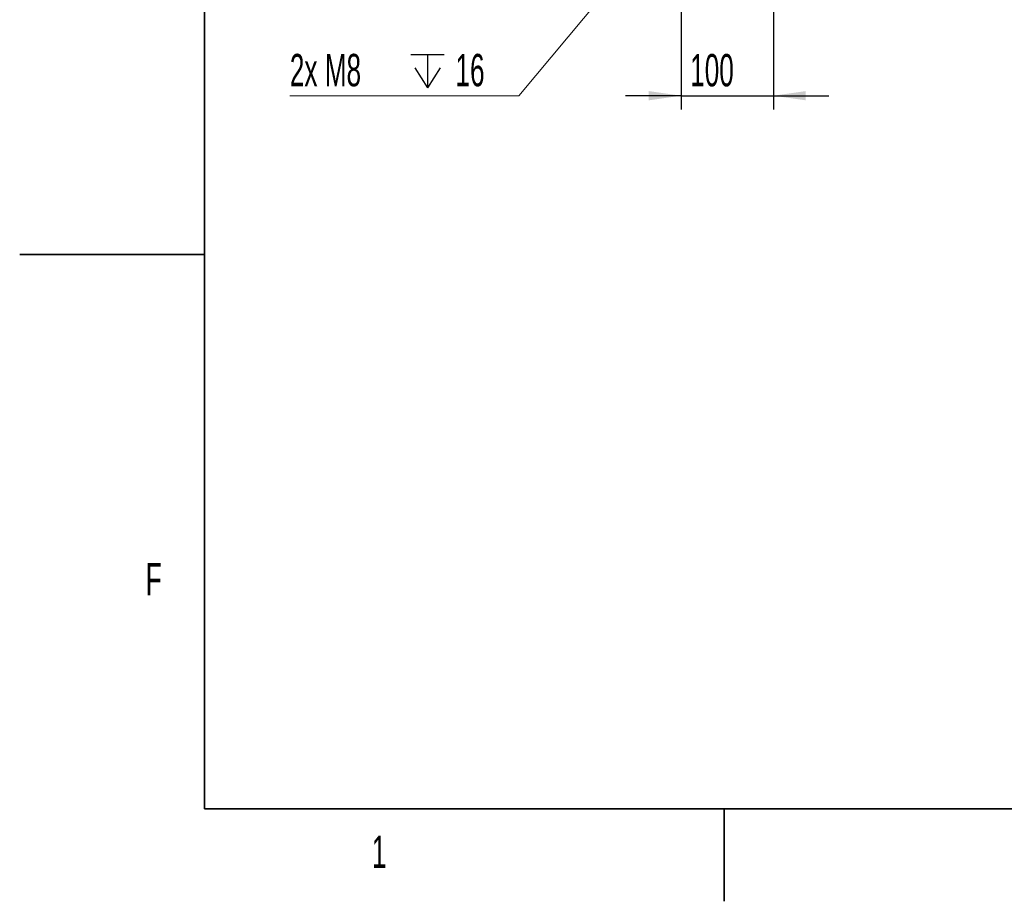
# Model space of a CAD drawing. Header units: millimetres. Extents: x 0 to 12115, y 0 to 8400.
# Tile 1 of 123: x 0 to 2132, y 0 to 1908. Entities that reach past the tile are written whole.
import ezdxf

# ---------------------------------------------------------------- set-up
doc = ezdxf.new("R2010")
doc.units = ezdxf.units.MM
doc.header["$LTSCALE"] = 20
doc.layers.add('SVART_TEXT', color=7, linetype='Continuous')
doc.styles.add('SLDTEXTSTYLE0', font='TXT', dxfattribs={"width": 0.605})
doc.dimstyles.new('SLDDIMSTYLE12', dxfattribs={"dimtxt": 70, "dimasz": 70, "dimexe": 0, "dimexo": 0.0625, "dimgap": 17.5, "dimtad": 0, "dimtih": 1, "dimtoh": 1, "dimdec": 1, "dimlfac": 0.5, "dimrnd": 1e-09, "dimzin": 12, "dimdsep": 46, "dimtxsty": 'SLDTEXTSTYLE0', "dimsah": 1, "dimcen": 0, "dimadec": 0, "dimazin": 3, "dimtfac": 1, "dimtofl": 0, "dimtmove": 0, "dimatfit": 3, "dimfxl": 1, "dimfrac": 2, "dimtolj": 1, "dimtzin": 12, "dimarcsym": 0})
doc.dimstyles.new('SLDDIMSTYLE9', dxfattribs={"dimtxt": 70, "dimasz": 70, "dimexe": 0, "dimexo": 0.0625, "dimgap": 17.5, "dimtad": 1, "dimdec": 1, "dimlfac": 0.5, "dimrnd": 1e-09, "dimzin": 12, "dimdsep": 46, "dimtxsty": 'SLDTEXTSTYLE0', "dimsah": 1, "dimcen": 0.09, "dimadec": 0, "dimazin": 3, "dimtfac": 1, "dimtmove": 0, "dimatfit": 0, "dimfxl": 1, "dimfrac": 2, "dimtolj": 1, "dimtzin": 12, "dimarcsym": 0})

# ---------------------------------------------------------------- blocks, each defined once
blk = doc.blocks.new('_D_64')
at = {"layer": 'SVART_TEXT'}
for p, q in [((1631.9, 2556.1), (1631.9, 1713.8)), ((1431.9, 2476.1), (1431.9, 1713.8)), ((1431.9, 1743.8), (1311.9, 1743.8)), ((1431.9, 1743.8), (1631.9, 1743.8)), ((1631.9, 1743.8), (1751.9, 1743.8))]:
    blk.add_line(p, q, dxfattribs=at)
for points in [[(1431.9, 1743.8), (1361.9, 1753.8), (1361.9, 1733.8)], [(1631.9, 1743.8), (1701.9, 1733.8), (1701.9, 1753.8)]]:
    blk.add_solid(points, dxfattribs=at)
at = {"layer": 'SVART_TEXT', "insert": (1451.6, 1834.1), "char_height": 70, "attachment_point": 1, "style": 'SLDTEXTSTYLE0'}
blk.add_mtext('100', dxfattribs=at)
blk = doc.blocks.new('SW_SYMBOL_HOLE_DEPTH')
at = {"layer": 'SVART_TEXT', "color": 0}
for p, q in [((0, 17500), (16000, 17500)), ((8000, 17500), (8000, 1500)), ((2000, 11100), (8000, 1500)), ((14000, 11100), (8000, 1500))]:
    blk.add_line(p, q, dxfattribs=at)
blk = doc.blocks.new('_D_65')
at = {"color": 7, "linetype": 'Continuous', "lineweight": 0}
for p, q in [((1626.5, 2395.1), (1080.4, 1743.8)), ((1080.4, 1743.8), (584.9, 1743.8))]:
    blk.add_line(p, q, dxfattribs=at)
at = {"color": 7, "linetype": 'Continuous', "lineweight": 18}
blk.add_solid([(1626.5, 2395.1), (1573.9, 2347.9), (1589.2, 2335)], dxfattribs=at)
at = {"color": 7, "linetype": 'Continuous', "lineweight": 18, "xscale": 0.0045117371, "yscale": 0.0045117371, "zscale": 0.0045117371}
blk.add_blockref('SW_SYMBOL_HOLE_DEPTH', (846.8, 1754), dxfattribs=at)
at = {"color": 7, "linetype": 'Continuous', "lineweight": 18, "char_height": 70, "attachment_point": 1, "style": 'SLDTEXTSTYLE0'}
for s, insert in [('2x M8', (584.9, 1834.3)), ('16', (943.5, 1834.3))]:
    blk.add_mtext(s, dxfattribs=dict(at, insert=insert))

msp = doc.modelspace()

# ---------------------------------------------------------------- linework, layer by layer
at = {"color": 7, "linetype": 'Continuous', "lineweight": 35}
for p, q in [((400, 200), (400, 8200)), ((0, 1400), (400, 1400)), ((400, 200), (11720, 200)), ((1525, 200), (1525, 0))]:
    msp.add_line(p, q, dxfattribs=at)

# ---------------------------------------------------------------- texts
at = {"color": 7, "linetype": 'Continuous', "lineweight": 0, "char_height": 70, "attachment_point": 1, "style": 'SLDTEXTSTYLE0'}
for s, insert in [('F', (272.58183, 732.019597)), ('1', (762.563185, 142.23812))]:
    msp.add_mtext(s, dxfattribs=dict(at, insert=insert))

# ---------------------------------------------------------------- dimensions: what is measured, and where the dimension line sits
at = {"color": 7, "linetype": 'Continuous', "lineweight": 18}
dim = msp.add_radius_dim(center=(1631.855196, 2401.429327), mpoint=(1626.522015, 2395.069517), text='2x M8{\\fGDT;x}16', dimstyle='SLDDIMSTYLE12', override={"dimpost": '<>'}, dxfattribs=at)
dim.commit()
dim.dimension.update_dxf_attribs({"geometry": '_D_65', "text_midpoint": (817.647734, 1797.658652), "dimtype": 164})
at = {"layer": 'SVART_TEXT'}
dim = msp.add_linear_dim(base=(1631.855196, 1743.846149), p1=(1431.855196, 2480.084505), p2=(1631.855196, 2560.084505), dimstyle='SLDDIMSTYLE9', dxfattribs=at)
dim.commit()
dim.dimension.update_dxf_attribs({"geometry": '_D_64', "text_midpoint": (1531.855196, 1743.846149), "dimtype": 160})

doc.saveas('drawing.dxf')
